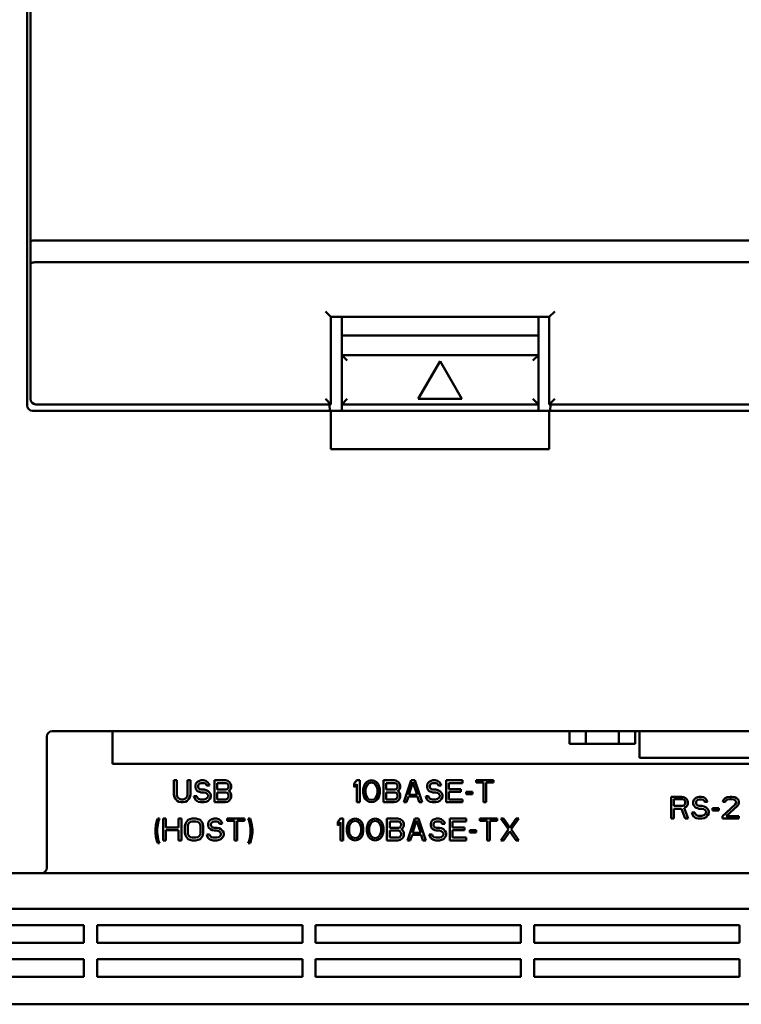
# Model space of a CAD drawing. Header units: millimetres. Extents: x 162 to 1254, y -993 to -226.
# Tile 6 of 11: x 920 to 986, y -731 to -641. Entities that reach past the tile are written whole.
import ezdxf

# ---------------------------------------------------------------- set-up
doc = ezdxf.new("R2010")
doc.units = ezdxf.units.MM
doc.header["$LTSCALE"] = 4
doc.layers.add('AM_0', color=7, linetype='Continuous', lineweight=50)

msp = doc.modelspace()

# ---------------------------------------------------------------- linework, layer by layer
at = {"layer": 'AM_0', "color": 7, "linetype": 'Continuous'}
for p, q in [((920.952, -676.125), (920.952, -569.525)), ((921.252, -675.525), (921.252, -569.525)), ((921.752, -661.025), (995.752, -661.025)), ((921.752, -663.025), (995.752, -663.025)), ((948.752, -668.025), (948.252, -667.525)), ((968.752, -668.025), (969.252, -667.525)), ((968.752, -668.025), (948.752, -668.025)), ((948.752, -668.025), (948.752, -676.025)), ((949.752, -676.625), (949.752, -668.025)), ((967.752, -676.625), (967.752, -668.025)), ((968.752, -676.025), (968.752, -668.025)), ((949.752, -669.712), (967.752, -669.712)), ((949.752, -671.525), (967.752, -671.525)), ((949.752, -671.525), (950.252, -672.025)), ((958.752, -672.061), (956.752, -675.525)), ((960.752, -675.525), (958.752, -672.061)), ((967.752, -671.525), (967.252, -672.025)), ((948.752, -676.025), (948.252, -675.525)), ((949.752, -676.025), (950.252, -675.525)), ((956.752, -675.525), (960.752, -675.525)), ((967.752, -676.025), (967.252, -675.525)), ((968.752, -676.025), (969.252, -675.525)), ((948.752, -676.625), (921.452, -676.625)), ((948.752, -676.025), (921.752, -676.025)), ((948.702, -676.625), (948.606, -676.049)), ((968.752, -676.625), (948.752, -676.625)), ((948.752, -676.625), (948.752, -680.125)), ((967.752, -676.025), (949.752, -676.025)), ((995.752, -676.025), (968.752, -676.025)), ((996.052, -676.625), (968.752, -676.625)), ((968.752, -680.125), (968.752, -676.625)), ((968.898, -676.049), (968.802, -676.625)), ((948.752, -680.125), (968.752, -680.125)), ((1004.902, -705.925), (923.252, -705.925)), ((928.752, -708.925), (928.752, -705.925)), ((970.602, -707.075), (970.602, -705.925)), ((972.102, -707.075), (972.102, -705.925)), ((975.102, -707.075), (975.102, -705.925)), ((976.602, -707.075), (976.602, -705.925)), ((977, -708.375), (977, -705.925)), ((922.752, -706.425), (922.752, -718.425)), ((970.602, -707.075), (976.602, -707.075)), ((1052.152, -708.925), (928.752, -708.925)), ((977, -708.375), (995.203, -708.375)), ((934.642, -710.425), (934.392, -710.425)), ((934.392, -710.425), (934.392, -711.744)), ((934.642, -711.744), (934.642, -710.425)), ((935.892, -710.425), (935.642, -710.425)), ((935.642, -710.425), (935.642, -711.744)), ((935.892, -711.744), (935.892, -710.425)), ((936.392, -710.723), (936.35, -710.893)), ((936.559, -710.553), (936.392, -710.723)), ((936.725, -710.468), (936.559, -710.553)), ((936.6, -710.936), (936.642, -710.808)), ((936.642, -710.808), (936.767, -710.723)), ((936.892, -710.425), (936.725, -710.468)), ((936.767, -710.723), (936.892, -710.68)), ((937.1, -710.425), (936.892, -710.425)), ((936.892, -710.68), (937.142, -710.68)), ((937.309, -710.468), (937.1, -710.425)), ((937.142, -710.68), (937.267, -710.723)), ((937.267, -710.723), (937.35, -710.808)), ((937.475, -710.595), (937.309, -710.468)), ((937.35, -710.808), (937.392, -710.893)), ((937.6, -710.765), (937.475, -710.595)), ((937.642, -710.893), (937.6, -710.765)), ((939.1, -710.425), (938.1, -710.425)), ((938.1, -710.425), (938.1, -712.425)), ((938.35, -710.68), (939.142, -710.68)), ((938.35, -711.276), (938.35, -710.68)), ((939.309, -710.468), (939.1, -710.425)), ((939.142, -710.68), (939.267, -710.723)), ((939.267, -710.723), (939.35, -710.808)), ((939.475, -710.595), (939.309, -710.468)), ((939.35, -710.808), (939.392, -710.936)), ((939.6, -710.765), (939.475, -710.595)), ((939.642, -710.893), (939.6, -710.765)), ((951.142, -710.425), (950.892, -710.723)), ((950.892, -710.723), (950.892, -711.063)), ((950.892, -711.063), (951.142, -710.765)), ((951.392, -710.425), (951.142, -710.425)), ((951.142, -710.765), (951.142, -712.425)), ((951.392, -712.425), (951.392, -710.425)), ((951.892, -710.723), (951.809, -710.893)), ((952.017, -710.595), (951.892, -710.723)), ((951.975, -711.021), (952.142, -710.765)), ((952.225, -710.468), (952.017, -710.595)), ((952.142, -710.765), (952.267, -710.68)), ((952.475, -710.425), (952.225, -710.468)), ((952.267, -710.68), (952.475, -710.638)), ((952.725, -710.468), (952.475, -710.425)), ((952.475, -710.638), (952.684, -710.68)), ((952.684, -710.68), (952.809, -710.765)), ((952.934, -710.595), (952.725, -710.468)), ((952.809, -710.765), (952.975, -711.021)), ((953.059, -710.723), (952.934, -710.595)), ((953.142, -710.893), (953.059, -710.723)), ((954.559, -710.425), (953.559, -710.425)), ((953.559, -710.425), (953.559, -712.425)), ((953.809, -710.68), (954.6, -710.68)), ((953.809, -711.276), (953.809, -710.68)), ((954.767, -710.468), (954.559, -710.425)), ((954.6, -710.68), (954.725, -710.723)), ((954.725, -710.723), (954.809, -710.808)), ((954.934, -710.595), (954.767, -710.468)), ((954.809, -710.808), (954.85, -710.936)), ((955.059, -710.765), (954.934, -710.595)), ((955.1, -710.893), (955.059, -710.765)), ((956.1, -710.425), (955.434, -712.425)), ((955.892, -711.744), (956.267, -710.595)), ((956.434, -710.425), (956.1, -710.425)), ((956.267, -710.595), (956.642, -711.744)), ((957.1, -712.425), (956.434, -710.425)), ((957.6, -710.723), (957.559, -710.893)), ((957.767, -710.553), (957.6, -710.723)), ((957.934, -710.468), (957.767, -710.553)), ((957.809, -710.936), (957.85, -710.808)), ((957.85, -710.808), (957.975, -710.723)), ((958.1, -710.425), (957.934, -710.468)), ((957.975, -710.723), (958.1, -710.68)), ((958.309, -710.425), (958.1, -710.425)), ((958.1, -710.68), (958.35, -710.68)), ((958.517, -710.468), (958.309, -710.425)), ((958.35, -710.68), (958.475, -710.723)), ((958.475, -710.723), (958.559, -710.808)), ((958.684, -710.595), (958.517, -710.468)), ((958.559, -710.808), (958.6, -710.893)), ((958.809, -710.765), (958.684, -710.595)), ((958.85, -710.893), (958.809, -710.765)), ((960.809, -710.425), (959.309, -710.425)), ((959.309, -710.425), (959.309, -712.425)), ((959.559, -710.68), (960.809, -710.68)), ((959.559, -711.234), (959.559, -710.68)), ((960.809, -710.68), (960.809, -710.425)), ((963.642, -710.425), (962.059, -710.425)), ((962.059, -710.425), (962.059, -710.638)), ((962.059, -710.638), (962.725, -710.638)), ((962.725, -710.638), (962.725, -712.425)), ((962.975, -710.638), (963.642, -710.638)), ((962.975, -712.425), (962.975, -710.638)), ((963.642, -710.638), (963.642, -710.425)), ((934.392, -711.744), (934.434, -711.957)), ((934.684, -711.914), (934.642, -711.744)), ((935.642, -711.744), (935.6, -711.914)), ((935.85, -711.957), (935.892, -711.744)), ((936.35, -710.893), (936.35, -711.063)), ((936.35, -711.063), (936.392, -711.234)), ((936.392, -711.234), (936.559, -711.404)), ((936.559, -711.404), (936.725, -711.489)), ((936.6, -711.021), (936.6, -710.936)), ((936.642, -711.148), (936.6, -711.021)), ((936.767, -711.234), (936.642, -711.148)), ((936.725, -711.489), (936.892, -711.531)), ((936.892, -711.276), (936.767, -711.234)), ((937.142, -711.276), (936.892, -711.276)), ((936.892, -711.531), (937.142, -711.531)), ((937.35, -711.319), (937.142, -711.276)), ((937.142, -711.531), (937.309, -711.574)), ((937.309, -711.574), (937.434, -711.659)), ((937.517, -711.404), (937.35, -711.319)), ((937.392, -710.893), (937.642, -710.893)), ((937.434, -711.659), (937.517, -711.787)), ((937.684, -711.574), (937.517, -711.404)), ((937.767, -711.744), (937.684, -711.574)), ((937.767, -711.957), (937.767, -711.744)), ((939.142, -711.276), (938.35, -711.276)), ((938.35, -711.531), (939.142, -711.531)), ((938.35, -712.17), (938.35, -711.531)), ((939.267, -711.234), (939.142, -711.276)), ((939.142, -711.531), (939.267, -711.574)), ((939.35, -711.148), (939.267, -711.234)), ((939.267, -711.574), (939.35, -711.659)), ((939.392, -711.021), (939.35, -711.148)), ((939.35, -711.659), (939.392, -711.787)), ((939.392, -710.936), (939.392, -711.021)), ((939.392, -711.404), (939.475, -711.361)), ((939.475, -711.446), (939.392, -711.404)), ((939.475, -711.361), (939.6, -711.191)), ((939.6, -711.617), (939.475, -711.446)), ((939.6, -711.191), (939.642, -711.063)), ((939.642, -711.744), (939.6, -711.617)), ((939.642, -711.063), (939.642, -710.893)), ((939.642, -711.957), (939.642, -711.744)), ((951.767, -711.021), (951.725, -711.234)), ((951.725, -711.234), (951.725, -711.617)), ((951.725, -711.617), (951.767, -711.829)), ((951.809, -710.893), (951.767, -711.021)), ((951.934, -711.276), (951.975, -711.021)), ((951.934, -711.574), (951.934, -711.276)), ((951.975, -711.829), (951.934, -711.574)), ((952.975, -711.021), (953.017, -711.276)), ((953.017, -711.574), (952.975, -711.829)), ((953.017, -711.276), (953.017, -711.574)), ((953.184, -711.021), (953.142, -710.893)), ((953.225, -711.234), (953.184, -711.021)), ((953.184, -711.829), (953.225, -711.617)), ((953.225, -711.617), (953.225, -711.234)), ((954.6, -711.276), (953.809, -711.276)), ((953.809, -711.531), (954.6, -711.531)), ((953.809, -712.17), (953.809, -711.531)), ((954.725, -711.234), (954.6, -711.276)), ((954.6, -711.531), (954.725, -711.574)), ((954.809, -711.148), (954.725, -711.234)), ((954.725, -711.574), (954.809, -711.659)), ((954.85, -711.021), (954.809, -711.148)), ((954.809, -711.659), (954.85, -711.787)), ((954.85, -710.936), (954.85, -711.021)), ((954.85, -711.404), (954.934, -711.361)), ((954.934, -711.446), (954.85, -711.404)), ((954.934, -711.361), (955.059, -711.191)), ((955.059, -711.617), (954.934, -711.446)), ((955.059, -711.191), (955.1, -711.063)), ((955.1, -711.744), (955.059, -711.617)), ((955.1, -711.063), (955.1, -710.893)), ((955.1, -711.957), (955.1, -711.744)), ((956.642, -711.744), (955.892, -711.744)), ((957.559, -710.893), (957.559, -711.063)), ((957.559, -711.063), (957.6, -711.234)), ((957.6, -711.234), (957.767, -711.404)), ((957.767, -711.404), (957.934, -711.489)), ((957.809, -711.021), (957.809, -710.936)), ((957.85, -711.148), (957.809, -711.021)), ((957.975, -711.234), (957.85, -711.148)), ((957.934, -711.489), (958.1, -711.531)), ((958.1, -711.276), (957.975, -711.234)), ((958.35, -711.276), (958.1, -711.276)), ((958.1, -711.531), (958.35, -711.531)), ((958.559, -711.319), (958.35, -711.276)), ((958.35, -711.531), (958.517, -711.574)), ((958.517, -711.574), (958.642, -711.659)), ((958.725, -711.404), (958.559, -711.319)), ((958.6, -710.893), (958.85, -710.893)), ((958.642, -711.659), (958.725, -711.787)), ((958.892, -711.574), (958.725, -711.404)), ((958.975, -711.744), (958.892, -711.574)), ((958.975, -711.957), (958.975, -711.744)), ((960.642, -711.234), (959.559, -711.234)), ((959.559, -711.489), (960.642, -711.489)), ((959.559, -712.17), (959.559, -711.489)), ((960.642, -711.489), (960.642, -711.234)), ((961.725, -711.489), (961.142, -711.489)), ((961.142, -711.489), (961.142, -711.702)), ((961.142, -711.702), (961.725, -711.702)), ((961.725, -711.702), (961.725, -711.489)), ((934.434, -711.957), (934.517, -712.127)), ((934.517, -712.127), (934.684, -712.297)), ((934.767, -712.042), (934.684, -711.914)), ((934.684, -712.297), (934.85, -712.382)), ((934.892, -712.127), (934.767, -712.042)), ((934.85, -712.382), (935.059, -712.425)), ((935.059, -712.17), (934.892, -712.127)), ((935.225, -712.17), (935.059, -712.17)), ((935.059, -712.425), (935.225, -712.425)), ((935.392, -712.127), (935.225, -712.17)), ((935.225, -712.425), (935.434, -712.382)), ((935.517, -712.042), (935.392, -712.127)), ((935.434, -712.382), (935.6, -712.297)), ((935.6, -711.914), (935.517, -712.042)), ((935.6, -712.297), (935.767, -712.127)), ((935.767, -712.127), (935.85, -711.957)), ((936.475, -711.872), (936.225, -711.872)), ((936.225, -711.872), (936.267, -712.042)), ((936.267, -712.042), (936.392, -712.255)), ((936.392, -712.255), (936.6, -712.382)), ((936.517, -711.999), (936.475, -711.872)), ((936.642, -712.127), (936.517, -711.999)), ((936.6, -712.382), (936.809, -712.425)), ((936.809, -712.17), (936.642, -712.127)), ((937.142, -712.17), (936.809, -712.17)), ((936.809, -712.425), (937.142, -712.425)), ((937.309, -712.127), (937.142, -712.17)), ((937.142, -712.425), (937.35, -712.382)), ((937.434, -712.042), (937.309, -712.127)), ((937.35, -712.382), (937.517, -712.297)), ((937.517, -711.914), (937.434, -712.042)), ((937.517, -711.787), (937.517, -711.914)), ((937.517, -712.297), (937.684, -712.127)), ((937.684, -712.127), (937.767, -711.957)), ((938.1, -712.425), (939.1, -712.425)), ((939.142, -712.17), (938.35, -712.17)), ((939.1, -712.425), (939.309, -712.382)), ((939.267, -712.127), (939.142, -712.17)), ((939.35, -712.042), (939.267, -712.127)), ((939.309, -712.382), (939.475, -712.255)), ((939.392, -711.914), (939.35, -712.042)), ((939.392, -711.787), (939.392, -711.914)), ((939.475, -712.255), (939.6, -712.085)), ((939.6, -712.085), (939.642, -711.957)), ((951.142, -712.425), (951.392, -712.425)), ((951.767, -711.829), (951.809, -711.957)), ((951.809, -711.957), (951.892, -712.127)), ((951.892, -712.127), (952.017, -712.255)), ((952.142, -712.085), (951.975, -711.829)), ((952.017, -712.255), (952.225, -712.382)), ((952.267, -712.17), (952.142, -712.085)), ((952.225, -712.382), (952.475, -712.425)), ((952.475, -712.212), (952.267, -712.17)), ((952.684, -712.17), (952.475, -712.212)), ((952.475, -712.425), (952.725, -712.382)), ((952.809, -712.085), (952.684, -712.17)), ((952.725, -712.382), (952.934, -712.255)), ((952.975, -711.829), (952.809, -712.085)), ((952.934, -712.255), (953.059, -712.127)), ((953.059, -712.127), (953.142, -711.957)), ((953.142, -711.957), (953.184, -711.829)), ((953.559, -712.425), (954.559, -712.425)), ((954.6, -712.17), (953.809, -712.17)), ((954.559, -712.425), (954.767, -712.382)), ((954.725, -712.127), (954.6, -712.17)), ((954.809, -712.042), (954.725, -712.127)), ((954.767, -712.382), (954.934, -712.255)), ((954.85, -711.914), (954.809, -712.042)), ((954.85, -711.787), (954.85, -711.914)), ((954.934, -712.255), (955.059, -712.085)), ((955.059, -712.085), (955.1, -711.957)), ((955.434, -712.425), (955.684, -712.425)), ((955.684, -712.425), (955.85, -711.914)), ((955.85, -711.914), (956.684, -711.914)), ((956.684, -711.914), (956.85, -712.425)), ((956.85, -712.425), (957.1, -712.425)), ((957.684, -711.872), (957.434, -711.872)), ((957.434, -711.872), (957.475, -712.042)), ((957.475, -712.042), (957.6, -712.255)), ((957.6, -712.255), (957.809, -712.382)), ((957.725, -711.999), (957.684, -711.872)), ((957.85, -712.127), (957.725, -711.999)), ((957.809, -712.382), (958.017, -712.425)), ((958.017, -712.17), (957.85, -712.127)), ((958.35, -712.17), (958.017, -712.17)), ((958.017, -712.425), (958.35, -712.425)), ((958.517, -712.127), (958.35, -712.17)), ((958.35, -712.425), (958.559, -712.382)), ((958.642, -712.042), (958.517, -712.127)), ((958.559, -712.382), (958.725, -712.297)), ((958.725, -711.914), (958.642, -712.042)), ((958.725, -711.787), (958.725, -711.914)), ((958.725, -712.297), (958.892, -712.127)), ((958.892, -712.127), (958.975, -711.957)), ((959.309, -712.425), (960.809, -712.425)), ((960.809, -712.17), (959.559, -712.17)), ((960.809, -712.425), (960.809, -712.17)), ((962.725, -712.425), (962.975, -712.425)), ((980.892, -711.925), (979.892, -711.925)), ((979.892, -711.925), (979.892, -713.925)), ((980.142, -712.138), (980.934, -712.138)), ((980.142, -712.776), (980.142, -712.138)), ((981.1, -711.968), (980.892, -711.925)), ((980.934, -712.138), (981.059, -712.18)), ((981.059, -712.18), (981.142, -712.265)), ((981.142, -712.648), (981.059, -712.734)), ((981.267, -712.095), (981.1, -711.968)), ((981.142, -712.265), (981.184, -712.393)), ((981.184, -712.521), (981.142, -712.648)), ((981.184, -712.393), (981.184, -712.521)), ((981.392, -712.265), (981.267, -712.095)), ((981.434, -712.393), (981.392, -712.265)), ((981.392, -712.691), (981.434, -712.563)), ((981.434, -712.563), (981.434, -712.393)), ((981.975, -712.223), (981.934, -712.393)), ((981.934, -712.393), (981.934, -712.563)), ((981.934, -712.563), (981.975, -712.734)), ((982.142, -712.053), (981.975, -712.223)), ((982.309, -711.968), (982.142, -712.053)), ((982.184, -712.436), (982.225, -712.308)), ((982.184, -712.521), (982.184, -712.436)), ((982.225, -712.648), (982.184, -712.521)), ((982.225, -712.308), (982.35, -712.223)), ((982.35, -712.734), (982.225, -712.648)), ((982.475, -711.925), (982.309, -711.968)), ((982.35, -712.223), (982.475, -712.18)), ((982.684, -711.925), (982.475, -711.925)), ((982.475, -712.18), (982.725, -712.18)), ((982.892, -711.968), (982.684, -711.925)), ((982.725, -712.18), (982.85, -712.223)), ((982.85, -712.223), (982.934, -712.308)), ((983.059, -712.095), (982.892, -711.968)), ((982.934, -712.308), (982.975, -712.393)), ((982.975, -712.393), (983.225, -712.393)), ((983.184, -712.265), (983.059, -712.095)), ((983.225, -712.393), (983.184, -712.265)), ((985.767, -712.648), (984.6, -713.712)), ((984.684, -712.223), (984.642, -712.393)), ((984.642, -712.393), (984.85, -712.393)), ((984.85, -712.053), (984.684, -712.223)), ((985.017, -711.968), (984.85, -712.053)), ((984.85, -712.393), (984.934, -712.265)), ((984.934, -712.265), (985.059, -712.18)), ((985.309, -711.925), (985.017, -711.968)), ((985.059, -712.18), (985.267, -712.138)), ((985.267, -712.138), (985.434, -712.138)), ((985.475, -711.925), (985.309, -711.925)), ((985.434, -712.138), (985.642, -712.18)), ((985.725, -711.968), (985.475, -711.925)), ((985.642, -712.18), (985.767, -712.265)), ((985.892, -712.053), (985.725, -711.968)), ((985.767, -712.265), (985.85, -712.393)), ((985.85, -712.478), (985.767, -712.648)), ((985.85, -712.393), (985.85, -712.478)), ((986.059, -712.223), (985.892, -712.053)), ((985.975, -712.776), (986.059, -712.648)), ((986.1, -712.393), (986.059, -712.223)), ((986.059, -712.648), (986.1, -712.478)), ((986.1, -712.478), (986.1, -712.393)), ((980.934, -712.776), (980.142, -712.776)), ((980.142, -713.031), (980.85, -713.031)), ((980.142, -713.925), (980.142, -713.031)), ((980.85, -713.031), (981.184, -713.925)), ((981.059, -712.734), (980.934, -712.776)), ((981.1, -712.946), (981.267, -712.861)), ((981.475, -713.925), (981.1, -712.946)), ((981.267, -712.861), (981.392, -712.691)), ((982.059, -713.372), (981.809, -713.372)), ((981.809, -713.372), (981.85, -713.542)), ((981.85, -713.542), (981.975, -713.755)), ((981.975, -712.734), (982.142, -712.904)), ((982.1, -713.499), (982.059, -713.372)), ((982.225, -713.627), (982.1, -713.499)), ((982.142, -712.904), (982.309, -712.989)), ((982.309, -712.989), (982.475, -713.031)), ((982.475, -712.776), (982.35, -712.734)), ((982.725, -712.776), (982.475, -712.776)), ((982.475, -713.031), (982.725, -713.031)), ((982.934, -712.819), (982.725, -712.776)), ((982.725, -713.031), (982.892, -713.074)), ((982.892, -713.074), (983.017, -713.159)), ((983.017, -713.542), (982.892, -713.627)), ((983.1, -712.904), (982.934, -712.819)), ((983.017, -713.159), (983.1, -713.287)), ((983.1, -713.414), (983.017, -713.542)), ((983.267, -713.074), (983.1, -712.904)), ((983.1, -713.287), (983.1, -713.414)), ((983.35, -713.244), (983.267, -713.074)), ((983.267, -713.627), (983.35, -713.457)), ((983.35, -713.457), (983.35, -713.244)), ((984.267, -712.989), (983.684, -712.989)), ((983.684, -712.989), (983.684, -713.202)), ((983.684, -713.202), (984.267, -713.202)), ((984.267, -713.202), (984.267, -712.989)), ((984.934, -713.712), (985.975, -712.776)), ((932.817, -714.138), (932.734, -714.521)), ((932.9, -713.925), (932.817, -714.138)), ((933.067, -713.925), (932.9, -713.925)), ((932.9, -714.521), (932.984, -714.138)), ((932.984, -714.138), (933.067, -713.925)), ((933.65, -713.925), (933.4, -713.925)), ((933.4, -713.925), (933.4, -715.925)), ((933.65, -714.734), (933.65, -713.925)), ((935.067, -713.925), (934.817, -713.925)), ((934.817, -713.925), (934.817, -714.734)), ((935.067, -715.925), (935.067, -713.925)), ((935.442, -714.393), (935.4, -714.606)), ((935.525, -714.223), (935.442, -714.393)), ((935.692, -714.053), (935.525, -714.223)), ((935.65, -714.606), (935.692, -714.436)), ((935.859, -713.968), (935.692, -714.053)), ((935.692, -714.436), (935.775, -714.308)), ((935.775, -714.308), (935.9, -714.223)), ((936.067, -713.925), (935.859, -713.968)), ((935.9, -714.223), (936.067, -714.18)), ((936.4, -713.925), (936.067, -713.925)), ((936.067, -714.18), (936.4, -714.18)), ((936.609, -713.968), (936.4, -713.925)), ((936.4, -714.18), (936.567, -714.223)), ((936.567, -714.223), (936.692, -714.308)), ((936.775, -714.053), (936.609, -713.968)), ((936.692, -714.308), (936.775, -714.436)), ((936.942, -714.223), (936.775, -714.053)), ((936.775, -714.436), (936.817, -714.606)), ((937.025, -714.393), (936.942, -714.223)), ((937.067, -714.606), (937.025, -714.393)), ((937.567, -714.223), (937.525, -714.393)), ((937.525, -714.393), (937.525, -714.563)), ((937.734, -714.053), (937.567, -714.223)), ((937.9, -713.968), (937.734, -714.053)), ((937.775, -714.436), (937.817, -714.308)), ((937.775, -714.521), (937.775, -714.436)), ((937.817, -714.308), (937.942, -714.223)), ((938.067, -713.925), (937.9, -713.968)), ((937.942, -714.223), (938.067, -714.18)), ((938.275, -713.925), (938.067, -713.925)), ((938.067, -714.18), (938.317, -714.18)), ((938.484, -713.968), (938.275, -713.925)), ((938.317, -714.18), (938.442, -714.223)), ((938.442, -714.223), (938.525, -714.308)), ((938.65, -714.095), (938.484, -713.968)), ((938.525, -714.308), (938.567, -714.393)), ((938.567, -714.393), (938.817, -714.393)), ((938.775, -714.265), (938.65, -714.095)), ((938.817, -714.393), (938.775, -714.265)), ((940.859, -713.925), (939.275, -713.925)), ((939.275, -713.925), (939.275, -714.138)), ((939.275, -714.138), (939.942, -714.138)), ((939.942, -714.138), (939.942, -715.925)), ((940.192, -714.138), (940.859, -714.138)), ((940.192, -715.925), (940.192, -714.138)), ((940.859, -714.138), (940.859, -713.925)), ((941.359, -713.925), (941.192, -713.925)), ((941.192, -713.925), (941.275, -714.138)), ((941.275, -714.138), (941.359, -714.521)), ((941.442, -714.138), (941.359, -713.925)), ((941.525, -714.521), (941.442, -714.138)), ((949.642, -713.925), (949.392, -714.223)), ((949.392, -714.223), (949.392, -714.563)), ((949.392, -714.563), (949.642, -714.265)), ((949.892, -713.925), (949.642, -713.925)), ((949.642, -714.265), (949.642, -715.925)), ((949.892, -715.925), (949.892, -713.925)), ((950.309, -714.393), (950.267, -714.521)), ((950.392, -714.223), (950.309, -714.393)), ((950.517, -714.095), (950.392, -714.223)), ((950.475, -714.521), (950.642, -714.265)), ((950.725, -713.968), (950.517, -714.095)), ((950.642, -714.265), (950.767, -714.18)), ((950.975, -713.925), (950.725, -713.968)), ((950.767, -714.18), (950.975, -714.138)), ((951.225, -713.968), (950.975, -713.925)), ((950.975, -714.138), (951.184, -714.18)), ((951.184, -714.18), (951.309, -714.265)), ((951.434, -714.095), (951.225, -713.968)), ((951.309, -714.265), (951.475, -714.521)), ((951.559, -714.223), (951.434, -714.095)), ((951.642, -714.393), (951.559, -714.223)), ((951.684, -714.521), (951.642, -714.393)), ((952.142, -714.393), (952.1, -714.521)), ((952.225, -714.223), (952.142, -714.393)), ((952.35, -714.095), (952.225, -714.223)), ((952.309, -714.521), (952.475, -714.265)), ((952.559, -713.968), (952.35, -714.095)), ((952.475, -714.265), (952.6, -714.18)), ((952.809, -713.925), (952.559, -713.968)), ((952.6, -714.18), (952.809, -714.138)), ((953.059, -713.968), (952.809, -713.925)), ((952.809, -714.138), (953.017, -714.18)), ((953.017, -714.18), (953.142, -714.265)), ((953.267, -714.095), (953.059, -713.968)), ((953.142, -714.265), (953.309, -714.521)), ((953.392, -714.223), (953.267, -714.095)), ((953.475, -714.393), (953.392, -714.223)), ((953.517, -714.521), (953.475, -714.393)), ((954.892, -713.925), (953.892, -713.925)), ((953.892, -713.925), (953.892, -715.925)), ((954.142, -714.18), (954.934, -714.18)), ((954.142, -714.776), (954.142, -714.18)), ((955.1, -713.968), (954.892, -713.925)), ((954.934, -714.18), (955.059, -714.223)), ((955.059, -714.223), (955.142, -714.308)), ((955.267, -714.095), (955.1, -713.968)), ((955.142, -714.308), (955.184, -714.436)), ((955.184, -714.436), (955.184, -714.521)), ((955.392, -714.265), (955.267, -714.095)), ((955.434, -714.393), (955.392, -714.265)), ((955.434, -714.563), (955.434, -714.393)), ((956.434, -713.925), (955.767, -715.925)), ((956.225, -715.244), (956.6, -714.095)), ((956.767, -713.925), (956.434, -713.925)), ((956.6, -714.095), (956.975, -715.244)), ((957.434, -715.925), (956.767, -713.925)), ((957.934, -714.223), (957.892, -714.393)), ((957.892, -714.393), (957.892, -714.563)), ((958.1, -714.053), (957.934, -714.223)), ((958.267, -713.968), (958.1, -714.053)), ((958.142, -714.436), (958.184, -714.308)), ((958.142, -714.521), (958.142, -714.436)), ((958.184, -714.308), (958.309, -714.223)), ((958.434, -713.925), (958.267, -713.968)), ((958.309, -714.223), (958.434, -714.18)), ((958.642, -713.925), (958.434, -713.925)), ((958.434, -714.18), (958.684, -714.18)), ((958.85, -713.968), (958.642, -713.925)), ((958.684, -714.18), (958.809, -714.223)), ((958.809, -714.223), (958.892, -714.308)), ((959.017, -714.095), (958.85, -713.968)), ((958.892, -714.308), (958.934, -714.393)), ((958.934, -714.393), (959.184, -714.393)), ((959.142, -714.265), (959.017, -714.095)), ((959.184, -714.393), (959.142, -714.265)), ((961.142, -713.925), (959.642, -713.925)), ((959.642, -713.925), (959.642, -715.925)), ((959.892, -714.18), (961.142, -714.18)), ((959.892, -714.734), (959.892, -714.18)), ((961.142, -714.18), (961.142, -713.925)), ((963.975, -713.925), (962.392, -713.925)), ((962.392, -713.925), (962.392, -714.138)), ((962.392, -714.138), (963.059, -714.138)), ((963.059, -714.138), (963.059, -715.925)), ((963.309, -714.138), (963.975, -714.138)), ((963.309, -715.925), (963.309, -714.138)), ((963.975, -714.138), (963.975, -713.925)), ((964.559, -713.925), (964.309, -713.925)), ((964.309, -713.925), (965.017, -714.904)), ((965.142, -714.734), (964.559, -713.925)), ((965.725, -713.925), (965.142, -714.734)), ((965.267, -714.904), (965.975, -713.925)), ((965.975, -713.925), (965.725, -713.925)), ((979.892, -713.925), (980.142, -713.925)), ((981.184, -713.925), (981.475, -713.925)), ((981.975, -713.755), (982.184, -713.882)), ((982.184, -713.882), (982.392, -713.925)), ((982.392, -713.67), (982.225, -713.627)), ((982.725, -713.67), (982.392, -713.67)), ((982.392, -713.925), (982.725, -713.925)), ((982.892, -713.627), (982.725, -713.67)), ((982.725, -713.925), (982.934, -713.882)), ((982.934, -713.882), (983.1, -713.797)), ((983.1, -713.797), (983.267, -713.627)), ((984.6, -713.712), (984.6, -713.925)), ((984.6, -713.925), (986.1, -713.925)), ((986.1, -713.712), (984.934, -713.712)), ((986.1, -713.925), (986.1, -713.712)), ((932.734, -714.521), (932.692, -714.904)), ((932.692, -714.904), (932.692, -715.202)), ((932.692, -715.202), (932.734, -715.585)), ((932.859, -714.904), (932.9, -714.521)), ((932.859, -715.202), (932.859, -714.904)), ((932.9, -715.585), (932.859, -715.202)), ((934.817, -714.734), (933.65, -714.734)), ((933.65, -714.989), (934.817, -714.989)), ((933.65, -715.925), (933.65, -714.989)), ((934.817, -714.989), (934.817, -715.925)), ((935.4, -714.606), (935.4, -715.244)), ((935.4, -715.244), (935.442, -715.457)), ((935.65, -715.244), (935.65, -714.606)), ((935.692, -715.414), (935.65, -715.244)), ((936.817, -715.244), (936.775, -715.414)), ((936.817, -714.606), (936.817, -715.244)), ((937.025, -715.457), (937.067, -715.244)), ((937.067, -715.244), (937.067, -714.606)), ((937.65, -715.372), (937.4, -715.372)), ((937.4, -715.372), (937.442, -715.542)), ((937.525, -714.563), (937.567, -714.734)), ((937.567, -714.734), (937.734, -714.904)), ((937.692, -715.499), (937.65, -715.372)), ((937.734, -714.904), (937.9, -714.989)), ((937.817, -714.648), (937.775, -714.521)), ((937.942, -714.734), (937.817, -714.648)), ((937.9, -714.989), (938.067, -715.031)), ((938.067, -714.776), (937.942, -714.734)), ((938.317, -714.776), (938.067, -714.776)), ((938.067, -715.031), (938.317, -715.031)), ((938.525, -714.819), (938.317, -714.776)), ((938.317, -715.031), (938.484, -715.074)), ((938.484, -715.074), (938.609, -715.159)), ((938.692, -714.904), (938.525, -714.819)), ((938.609, -715.159), (938.692, -715.287)), ((938.859, -715.074), (938.692, -714.904)), ((938.692, -715.287), (938.692, -715.414)), ((938.942, -715.244), (938.859, -715.074)), ((938.942, -715.457), (938.942, -715.244)), ((941.359, -714.521), (941.4, -714.904)), ((941.4, -715.202), (941.359, -715.585)), ((941.4, -714.904), (941.4, -715.202)), ((941.567, -714.904), (941.525, -714.521)), ((941.525, -715.585), (941.567, -715.202)), ((941.567, -715.202), (941.567, -714.904)), ((950.267, -714.521), (950.225, -714.734)), ((950.225, -714.734), (950.225, -715.117)), ((950.225, -715.117), (950.267, -715.329)), ((950.267, -715.329), (950.309, -715.457)), ((950.434, -714.776), (950.475, -714.521)), ((950.434, -715.074), (950.434, -714.776)), ((950.475, -715.329), (950.434, -715.074)), ((950.642, -715.585), (950.475, -715.329)), ((951.475, -715.329), (951.309, -715.585)), ((951.475, -714.521), (951.517, -714.776)), ((951.517, -715.074), (951.475, -715.329)), ((951.517, -714.776), (951.517, -715.074)), ((951.642, -715.457), (951.684, -715.329)), ((951.725, -714.734), (951.684, -714.521)), ((951.684, -715.329), (951.725, -715.117)), ((951.725, -715.117), (951.725, -714.734)), ((952.1, -714.521), (952.059, -714.734)), ((952.059, -714.734), (952.059, -715.117)), ((952.059, -715.117), (952.1, -715.329)), ((952.1, -715.329), (952.142, -715.457)), ((952.267, -714.776), (952.309, -714.521)), ((952.267, -715.074), (952.267, -714.776)), ((952.309, -715.329), (952.267, -715.074)), ((952.475, -715.585), (952.309, -715.329)), ((953.309, -715.329), (953.142, -715.585)), ((953.309, -714.521), (953.35, -714.776)), ((953.35, -715.074), (953.309, -715.329)), ((953.35, -714.776), (953.35, -715.074)), ((953.475, -715.457), (953.517, -715.329)), ((953.559, -714.734), (953.517, -714.521)), ((953.517, -715.329), (953.559, -715.117)), ((953.559, -715.117), (953.559, -714.734)), ((954.934, -714.776), (954.142, -714.776)), ((954.142, -715.031), (954.934, -715.031)), ((954.142, -715.67), (954.142, -715.031)), ((955.059, -714.734), (954.934, -714.776)), ((954.934, -715.031), (955.059, -715.074)), ((955.142, -714.648), (955.059, -714.734)), ((955.059, -715.074), (955.142, -715.159)), ((955.184, -714.521), (955.142, -714.648)), ((955.142, -715.159), (955.184, -715.287)), ((955.184, -714.904), (955.267, -714.861)), ((955.267, -714.946), (955.184, -714.904)), ((955.184, -715.287), (955.184, -715.414)), ((955.267, -714.861), (955.392, -714.691)), ((955.392, -715.117), (955.267, -714.946)), ((955.392, -714.691), (955.434, -714.563)), ((955.434, -715.244), (955.392, -715.117)), ((955.434, -715.457), (955.434, -715.244)), ((956.975, -715.244), (956.225, -715.244)), ((958.017, -715.372), (957.767, -715.372)), ((957.767, -715.372), (957.809, -715.542)), ((957.892, -714.563), (957.934, -714.734)), ((957.934, -714.734), (958.1, -714.904)), ((958.059, -715.499), (958.017, -715.372)), ((958.1, -714.904), (958.267, -714.989)), ((958.184, -714.648), (958.142, -714.521)), ((958.309, -714.734), (958.184, -714.648)), ((958.267, -714.989), (958.434, -715.031)), ((958.434, -714.776), (958.309, -714.734)), ((958.684, -714.776), (958.434, -714.776)), ((958.434, -715.031), (958.684, -715.031)), ((958.892, -714.819), (958.684, -714.776)), ((958.684, -715.031), (958.85, -715.074)), ((958.85, -715.074), (958.975, -715.159)), ((959.059, -714.904), (958.892, -714.819)), ((958.975, -715.159), (959.059, -715.287)), ((959.225, -715.074), (959.059, -714.904)), ((959.059, -715.287), (959.059, -715.414)), ((959.309, -715.244), (959.225, -715.074)), ((959.309, -715.457), (959.309, -715.244)), ((960.975, -714.734), (959.892, -714.734)), ((959.892, -714.989), (960.975, -714.989)), ((959.892, -715.67), (959.892, -714.989)), ((960.975, -714.989), (960.975, -714.734)), ((962.059, -714.989), (961.475, -714.989)), ((961.475, -714.989), (961.475, -715.202)), ((961.475, -715.202), (962.059, -715.202)), ((962.059, -715.202), (962.059, -714.989)), ((965.017, -714.904), (964.309, -715.925)), ((964.559, -715.925), (965.142, -715.117)), ((965.142, -715.117), (965.725, -715.925)), ((965.975, -715.925), (965.267, -714.904)), ((932.734, -715.585), (932.817, -715.968)), ((932.817, -715.968), (932.9, -716.18)), ((932.984, -715.968), (932.9, -715.585)), ((932.9, -716.18), (933.067, -716.18)), ((933.067, -716.18), (932.984, -715.968)), ((933.4, -715.925), (933.65, -715.925)), ((934.817, -715.925), (935.067, -715.925)), ((935.442, -715.457), (935.525, -715.627)), ((935.525, -715.627), (935.692, -715.797)), ((935.775, -715.542), (935.692, -715.414)), ((935.692, -715.797), (935.859, -715.882)), ((935.9, -715.627), (935.775, -715.542)), ((935.859, -715.882), (936.067, -715.925)), ((936.067, -715.67), (935.9, -715.627)), ((936.4, -715.67), (936.067, -715.67)), ((936.067, -715.925), (936.4, -715.925)), ((936.567, -715.627), (936.4, -715.67)), ((936.4, -715.925), (936.609, -715.882)), ((936.692, -715.542), (936.567, -715.627)), ((936.609, -715.882), (936.775, -715.797)), ((936.775, -715.414), (936.692, -715.542)), ((936.775, -715.797), (936.942, -715.627)), ((936.942, -715.627), (937.025, -715.457)), ((937.442, -715.542), (937.567, -715.755)), ((937.567, -715.755), (937.775, -715.882)), ((937.817, -715.627), (937.692, -715.499)), ((937.775, -715.882), (937.984, -715.925)), ((937.984, -715.67), (937.817, -715.627)), ((938.317, -715.67), (937.984, -715.67)), ((937.984, -715.925), (938.317, -715.925)), ((938.484, -715.627), (938.317, -715.67)), ((938.317, -715.925), (938.525, -715.882)), ((938.609, -715.542), (938.484, -715.627)), ((938.525, -715.882), (938.692, -715.797)), ((938.692, -715.414), (938.609, -715.542)), ((938.692, -715.797), (938.859, -715.627)), ((938.859, -715.627), (938.942, -715.457)), ((939.942, -715.925), (940.192, -715.925)), ((941.275, -715.968), (941.192, -716.18)), ((941.192, -716.18), (941.359, -716.18)), ((941.359, -715.585), (941.275, -715.968)), ((941.359, -716.18), (941.442, -715.968)), ((941.442, -715.968), (941.525, -715.585)), ((949.642, -715.925), (949.892, -715.925)), ((950.309, -715.457), (950.392, -715.627)), ((950.392, -715.627), (950.517, -715.755)), ((950.517, -715.755), (950.725, -715.882)), ((950.767, -715.67), (950.642, -715.585)), ((950.725, -715.882), (950.975, -715.925)), ((950.975, -715.712), (950.767, -715.67)), ((951.184, -715.67), (950.975, -715.712)), ((950.975, -715.925), (951.225, -715.882)), ((951.309, -715.585), (951.184, -715.67)), ((951.225, -715.882), (951.434, -715.755)), ((951.434, -715.755), (951.559, -715.627)), ((951.559, -715.627), (951.642, -715.457)), ((952.142, -715.457), (952.225, -715.627)), ((952.225, -715.627), (952.35, -715.755)), ((952.35, -715.755), (952.559, -715.882)), ((952.6, -715.67), (952.475, -715.585)), ((952.559, -715.882), (952.809, -715.925)), ((952.809, -715.712), (952.6, -715.67)), ((953.017, -715.67), (952.809, -715.712)), ((952.809, -715.925), (953.059, -715.882)), ((953.142, -715.585), (953.017, -715.67)), ((953.059, -715.882), (953.267, -715.755)), ((953.267, -715.755), (953.392, -715.627)), ((953.392, -715.627), (953.475, -715.457)), ((953.892, -715.925), (954.892, -715.925)), ((954.934, -715.67), (954.142, -715.67)), ((954.892, -715.925), (955.1, -715.882)), ((955.059, -715.627), (954.934, -715.67)), ((955.142, -715.542), (955.059, -715.627)), ((955.1, -715.882), (955.267, -715.755)), ((955.184, -715.414), (955.142, -715.542)), ((955.267, -715.755), (955.392, -715.585)), ((955.392, -715.585), (955.434, -715.457)), ((955.767, -715.925), (956.017, -715.925)), ((956.017, -715.925), (956.184, -715.414)), ((956.184, -715.414), (957.017, -715.414)), ((957.017, -715.414), (957.184, -715.925)), ((957.184, -715.925), (957.434, -715.925)), ((957.809, -715.542), (957.934, -715.755)), ((957.934, -715.755), (958.142, -715.882)), ((958.184, -715.627), (958.059, -715.499)), ((958.142, -715.882), (958.35, -715.925)), ((958.35, -715.67), (958.184, -715.627)), ((958.684, -715.67), (958.35, -715.67)), ((958.35, -715.925), (958.684, -715.925)), ((958.85, -715.627), (958.684, -715.67)), ((958.684, -715.925), (958.892, -715.882)), ((958.975, -715.542), (958.85, -715.627)), ((958.892, -715.882), (959.059, -715.797)), ((959.059, -715.414), (958.975, -715.542)), ((959.059, -715.797), (959.225, -715.627)), ((959.225, -715.627), (959.309, -715.457)), ((959.642, -715.925), (961.142, -715.925)), ((961.142, -715.67), (959.892, -715.67)), ((961.142, -715.925), (961.142, -715.67)), ((963.059, -715.925), (963.309, -715.925)), ((964.309, -715.925), (964.559, -715.925)), ((965.725, -715.925), (965.975, -715.925)), ((876.052, -718.925), (1056.33, -718.925)), ((1080.152, -722.175), (853.652, -722.175)), ((926.152, -723.675), (907.352, -723.675)), ((926.152, -723.675), (926.152, -725.298)), ((946.152, -723.675), (927.352, -723.675)), ((927.352, -725.298), (927.352, -723.675)), ((946.152, -723.675), (946.152, -725.298)), ((966.152, -723.675), (947.352, -723.675)), ((947.352, -725.298), (947.352, -723.675)), ((966.152, -723.675), (966.152, -725.298)), ((986.152, -723.675), (967.352, -723.675)), ((967.352, -725.298), (967.352, -723.675)), ((986.152, -723.675), (986.152, -725.298)), ((926.152, -725.298), (907.352, -725.298)), ((946.152, -725.298), (927.352, -725.298)), ((966.152, -725.298), (947.352, -725.298)), ((986.152, -725.298), (967.352, -725.298)), ((907.352, -726.798), (926.152, -726.798)), ((926.152, -726.798), (926.152, -728.423)), ((927.352, -726.798), (946.152, -726.798)), ((927.352, -728.423), (927.352, -726.798)), ((946.152, -726.798), (946.152, -728.423)), ((947.352, -726.798), (966.152, -726.798)), ((947.352, -728.423), (947.352, -726.798)), ((966.152, -726.798), (966.152, -728.423)), ((967.352, -726.798), (986.152, -726.798)), ((967.352, -728.423), (967.352, -726.798)), ((986.152, -726.798), (986.152, -728.423)), ((926.152, -728.423), (907.352, -728.423)), ((946.152, -728.423), (927.352, -728.423)), ((966.152, -728.423), (947.352, -728.423)), ((986.152, -728.423), (967.352, -728.423)), ((1086.902, -730.923), (846.902, -730.923))]:
    msp.add_line(p, q, dxfattribs=at)
for centre, start, end in [((921.752, -675.525), 180, 270), ((921.452, -676.125), 180, 270), ((923.252, -706.425), 90, 180), ((922.252, -718.425), 270, 0)]:
    msp.add_arc(centre, 0.5, start, end, dxfattribs=at)
for points, knots in [([(921.252, -661.143), (921.252, -661.124), (921.287, -661.096), (921.338, -661.076), (921.428, -661.05), (921.568, -661.031), (921.687, -661.025), (921.752, -661.025)], [0, 0, 0, 0, 0.109571, 0.203432, 0.324205, 0.634355, 1, 1, 1, 1]), ([(921.252, -663.143), (921.252, -663.124), (921.287, -663.096), (921.338, -663.076), (921.428, -663.05), (921.568, -663.031), (921.687, -663.025), (921.752, -663.025)], [0, 0, 0, 0, 0.109548, 0.203413, 0.324194, 0.63435, 1, 1, 1, 1])]:
    msp.add_open_spline(points, degree=3, knots=knots, dxfattribs=at)

doc.saveas('drawing.dxf')
